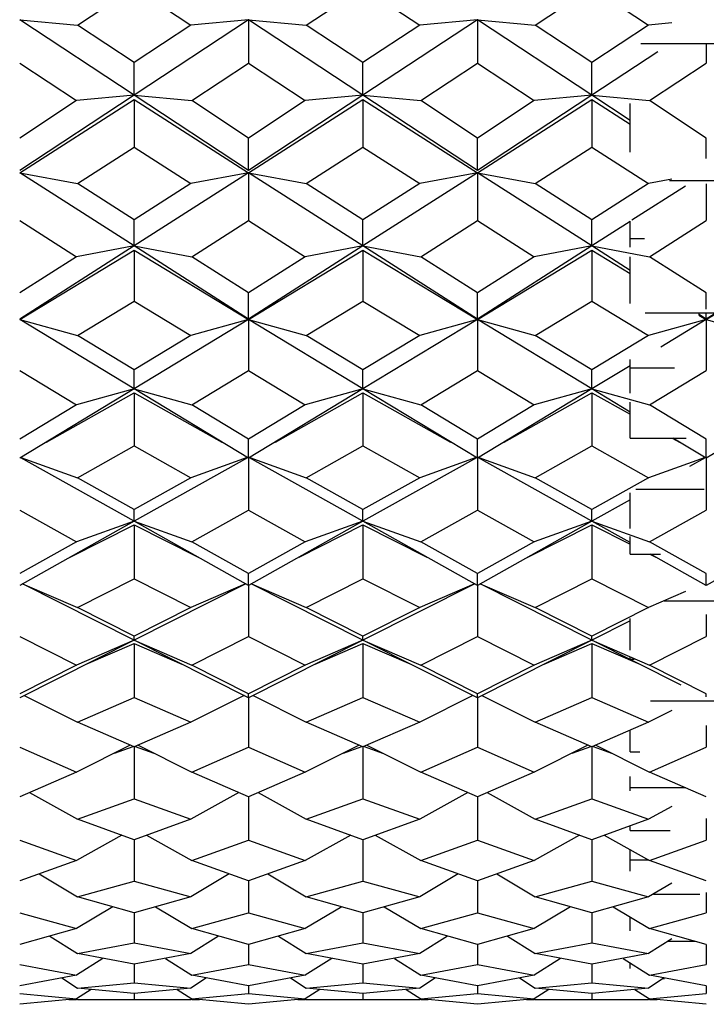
# Model space of a CAD drawing. Extents: x -110 to 243, y -93 to 62.
# Tile 5 of 15: x -41.4 to -36.9, y -10.45 to -3.99. Entities that reach past the tile are written whole.
import ezdxf

# ---------------------------------------------------------------- set-up
doc = ezdxf.new("R2010")
doc.units = 0
doc.header["$LTSCALE"] = 5
doc.layers.add('AM_VIS', color=3, linetype='CONTINUOUS')

msp = doc.modelspace()

# ---------------------------------------------------------------- linework, layer by layer
at = {"layer": 'AM_VIS'}
for p, q in [((-41.0242, -4.0254), (-40.6524, -3.78)), ((-40.6524, -3.78), (-40.2805, -4.0254)), ((-39.5242, -4.0254), (-39.1524, -3.78)), ((-39.1524, -3.78), (-38.7805, -4.0254)), ((-38.0242, -4.0254), (-37.6524, -3.78)), ((-37.6524, -3.78), (-37.2805, -4.0254)), ((-41.4024, -3.9898), (-41.0242, -4.0254)), ((-40.6524, -4.4847), (-41.4024, -3.9898)), ((-39.9024, -3.9898), (-40.6524, -4.4847)), ((-39.9024, -3.9898), (-40.2805, -4.0254)), ((-39.9024, -3.9898), (-39.5242, -4.0254)), ((-39.1524, -4.4847), (-39.9024, -3.9898)), ((-39.9024, -3.9898), (-39.9024, -4.2749)), ((-38.4024, -3.9898), (-39.1524, -4.4847)), ((-38.4024, -3.9898), (-38.7805, -4.0254)), ((-38.4024, -3.9898), (-38.0242, -4.0254)), ((-37.6524, -4.4847), (-38.4024, -3.9898)), ((-38.4024, -3.9898), (-38.4024, -4.2749)), ((-40.6524, -4.2708), (-41.0242, -4.0254)), ((-40.2805, -4.0254), (-40.6524, -4.2708)), ((-39.1524, -4.2708), (-39.5242, -4.0254)), ((-38.7805, -4.0254), (-39.1524, -4.2708)), ((-37.6524, -4.2708), (-38.0242, -4.0254)), ((-37.2805, -4.0254), (-37.6524, -4.2708)), ((-37.1293, -4.0112), (-37.2805, -4.0254)), ((-37.3304, -4.1449), (-36.4743, -4.1449)), ((-36.9024, -4.1485), (-36.9024, -4.2749)), ((-37.221, -4.2), (-37.6524, -4.4847)), ((-41.4024, -4.2749), (-41.0305, -4.5203)), ((-40.6524, -4.4847), (-40.6524, -4.2708)), ((-40.2742, -4.5203), (-39.9024, -4.2749)), ((-39.9024, -4.2749), (-39.5305, -4.5203)), ((-39.1524, -4.4847), (-39.1524, -4.2708)), ((-38.7742, -4.5203), (-38.4024, -4.2749)), ((-38.4024, -4.2749), (-38.0305, -4.5203)), ((-37.6524, -4.4847), (-37.6524, -4.2708)), ((-37.2742, -4.5203), (-36.9024, -4.2749)), ((-40.6524, -4.4847), (-41.4024, -4.9796)), ((-41.4024, -4.9936), (-40.6524, -4.5139)), ((-40.6524, -4.4847), (-41.0305, -4.5203)), ((-39.9024, -4.9796), (-40.6524, -4.4847)), ((-40.6524, -4.4847), (-40.2742, -4.5203)), ((-40.6524, -4.5139), (-39.9024, -4.9936)), ((-40.6524, -4.5139), (-40.6524, -4.8262)), ((-39.1524, -4.4847), (-39.9024, -4.9796)), ((-39.9024, -4.9936), (-39.1524, -4.5139)), ((-39.1524, -4.4847), (-39.5305, -4.5203)), ((-38.4024, -4.9796), (-39.1524, -4.4847)), ((-39.1524, -4.4847), (-38.7742, -4.5203)), ((-39.1524, -4.5139), (-38.4024, -4.9936)), ((-39.1524, -4.5139), (-39.1524, -4.8262)), ((-37.6524, -4.4847), (-38.4024, -4.9796)), ((-38.4024, -4.9936), (-37.6524, -4.5139)), ((-37.6524, -4.4847), (-38.0305, -4.5203)), ((-37.4024, -4.6497), (-37.6524, -4.4847)), ((-37.6524, -4.4847), (-37.2742, -4.5203)), ((-37.6524, -4.5139), (-37.4024, -4.6738)), ((-37.6524, -4.5139), (-37.6524, -4.8262)), ((-41.0305, -4.5203), (-41.4024, -4.7657)), ((-39.9024, -4.7657), (-40.2742, -4.5203)), ((-39.5305, -4.5203), (-39.9024, -4.7657)), ((-38.4024, -4.7657), (-38.7742, -4.5203)), ((-38.0305, -4.5203), (-38.4024, -4.7657)), ((-37.4024, -4.5388), (-37.4024, -4.5385)), ((-37.4024, -4.8583), (-37.4024, -4.5388)), ((-37.4012, -4.5388), (-37.4024, -4.5388)), ((-36.9024, -4.7657), (-37.2742, -4.5203)), ((-39.9024, -4.9796), (-39.9024, -4.7657)), ((-38.4024, -4.9796), (-38.4024, -4.7657)), ((-36.9024, -4.8991), (-36.9024, -4.7657)), ((-41.0242, -5.0641), (-40.6524, -4.8262)), ((-40.6524, -4.8262), (-40.2805, -5.0641)), ((-39.5242, -5.0641), (-39.1524, -4.8262)), ((-39.1524, -4.8262), (-38.7805, -5.0641)), ((-38.0242, -5.0641), (-37.6524, -4.8262)), ((-37.6524, -4.8262), (-37.2805, -5.0641)), ((-41.4024, -4.9936), (-41.0242, -5.0641)), ((-40.6524, -5.4734), (-41.4024, -4.9936)), ((-39.9024, -4.9936), (-40.6524, -5.4734)), ((-39.9024, -4.9936), (-40.2805, -5.0641)), ((-39.9024, -4.9936), (-39.5242, -5.0641)), ((-39.1524, -5.4734), (-39.9024, -4.9936)), ((-39.9024, -4.9936), (-39.9024, -5.306)), ((-38.4024, -4.9936), (-39.1524, -5.4734)), ((-38.4024, -4.9936), (-38.7805, -5.0641)), ((-38.4024, -4.9936), (-38.0242, -5.0641)), ((-37.6524, -5.4734), (-38.4024, -4.9936)), ((-38.4024, -4.9936), (-38.4024, -5.306)), ((-40.6524, -5.3019), (-41.0242, -5.0641)), ((-40.2805, -5.0641), (-40.6524, -5.3019)), ((-39.1524, -5.3019), (-39.5242, -5.0641)), ((-38.7805, -5.0641), (-39.1524, -5.3019)), ((-37.6524, -5.3019), (-38.0242, -5.0641)), ((-37.2805, -5.0641), (-37.6524, -5.3019)), ((-37.0379, -5.0803), (-37.3897, -5.3053)), ((-37.1293, -5.0359), (-37.2805, -5.0641)), ((-37.1434, -5.0449), (-36.6614, -5.0449)), ((-36.9024, -5.0665), (-36.9024, -5.306)), ((-41.4024, -5.306), (-41.0305, -5.5438)), ((-40.6524, -5.4734), (-40.6524, -5.3019)), ((-40.2742, -5.5438), (-39.9024, -5.306)), ((-39.9024, -5.306), (-39.5305, -5.5438)), ((-39.1524, -5.4734), (-39.1524, -5.3019)), ((-38.7742, -5.5438), (-38.4024, -5.306)), ((-38.4024, -5.306), (-38.0305, -5.5438)), ((-37.6524, -5.4734), (-37.6524, -5.3019)), ((-37.4024, -5.3135), (-37.6524, -5.4734)), ((-37.4024, -5.4263), (-37.4024, -5.3099)), ((-37.2742, -5.5438), (-36.9024, -5.306)), ((-40.6524, -5.4734), (-41.4024, -5.9531)), ((-40.6524, -5.4734), (-41.0305, -5.5438)), ((-39.9024, -5.9531), (-40.6524, -5.4734)), ((-40.6524, -5.4734), (-40.2742, -5.5438)), ((-39.1524, -5.4734), (-39.9024, -5.9531)), ((-39.1524, -5.4734), (-39.5305, -5.5438)), ((-38.4024, -5.9531), (-39.1524, -5.4734)), ((-39.1524, -5.4734), (-38.7742, -5.5438)), ((-37.6524, -5.4734), (-38.4024, -5.9531)), ((-37.6524, -5.4734), (-38.0305, -5.5438)), ((-37.4024, -5.6333), (-37.6524, -5.4734)), ((-37.6524, -5.4734), (-37.2742, -5.5438)), ((-37.4024, -5.4821), (-37.4024, -5.4263)), ((-37.3081, -5.4263), (-37.4024, -5.4263)), ((-41.4024, -5.9561), (-40.6524, -5.5013)), ((-41.0305, -5.5438), (-41.4024, -5.7816)), ((-40.6524, -5.5013), (-39.9024, -5.9561)), ((-40.6524, -5.5013), (-40.6524, -5.8345)), ((-39.9024, -5.7816), (-40.2742, -5.5438)), ((-39.9024, -5.9561), (-39.1524, -5.5013)), ((-39.5305, -5.5438), (-39.9024, -5.7816)), ((-39.1524, -5.5013), (-38.4024, -5.9561)), ((-39.1524, -5.5013), (-39.1524, -5.8345)), ((-38.4024, -5.7816), (-38.7742, -5.5438)), ((-38.4024, -5.9561), (-37.6524, -5.5013)), ((-38.0305, -5.5438), (-38.4024, -5.7816)), ((-37.6524, -5.5013), (-37.4024, -5.6529)), ((-37.6524, -5.5013), (-37.6524, -5.8345)), ((-37.4024, -5.8498), (-37.4024, -5.5438)), ((-36.9024, -5.7816), (-37.2742, -5.5438)), ((-39.9024, -5.9531), (-39.9024, -5.7816)), ((-38.4024, -5.9531), (-38.4024, -5.7816)), ((-36.9024, -5.8886), (-36.9024, -5.7816)), ((-41.0242, -6.06), (-40.6524, -5.8345)), ((-40.6524, -5.8345), (-40.2805, -6.06)), ((-39.5242, -6.06), (-39.1524, -5.8345)), ((-39.1524, -5.8345), (-38.7805, -6.06)), ((-38.0242, -6.06), (-37.6524, -5.8345)), ((-37.6524, -5.8345), (-37.2805, -6.06)), ((-37.3027, -5.912), (-36.502, -5.912)), ((-36.9024, -5.9531), (-36.9538, -5.9202)), ((-36.9515, -5.9264), (-36.9024, -5.9561)), ((-36.9024, -5.9531), (-36.9024, -5.9152)), ((-36.8509, -5.9202), (-36.9024, -5.9531)), ((-36.9024, -5.9561), (-36.8533, -5.9264)), ((-41.4024, -5.9561), (-41.0242, -6.06)), ((-40.6524, -6.411), (-41.4024, -5.9561)), ((-39.9024, -5.9561), (-40.6524, -6.411)), ((-39.9024, -5.9561), (-40.2805, -6.06)), ((-39.9024, -5.9561), (-39.5242, -6.06)), ((-39.1524, -6.411), (-39.9024, -5.9561)), ((-39.9024, -5.9561), (-39.9024, -6.2893)), ((-38.4024, -5.9561), (-39.1524, -6.411)), ((-38.4024, -5.9561), (-38.7805, -6.06)), ((-38.4024, -5.9561), (-38.0242, -6.06)), ((-37.6524, -6.411), (-38.4024, -5.9561)), ((-38.4024, -5.9561), (-38.4024, -6.2893)), ((-36.9024, -5.9561), (-37.2805, -6.06)), ((-36.9024, -5.9561), (-37.2005, -6.1369)), ((-36.9024, -5.9561), (-36.5242, -6.06)), ((-36.9024, -5.9561), (-36.9024, -6.2893)), ((-40.6524, -6.2855), (-41.0242, -6.06)), ((-40.2805, -6.06), (-40.6524, -6.2855)), ((-39.1524, -6.2855), (-39.5242, -6.06)), ((-38.7805, -6.06), (-39.1524, -6.2855)), ((-37.6524, -6.2855), (-38.0242, -6.06)), ((-37.2805, -6.06), (-37.6524, -6.2855)), ((-37.4024, -6.2593), (-37.6524, -6.411)), ((-37.4024, -6.2749), (-37.4024, -6.2172)), ((-41.4024, -6.2893), (-41.0305, -6.5148)), ((-40.6524, -6.411), (-40.6524, -6.2855)), ((-40.2742, -6.5148), (-39.9024, -6.2893)), ((-39.9024, -6.2893), (-39.5305, -6.5148)), ((-39.1524, -6.411), (-39.1524, -6.2855)), ((-38.7742, -6.5148), (-38.4024, -6.2893)), ((-38.4024, -6.2893), (-38.0305, -6.5148)), ((-37.6524, -6.411), (-37.6524, -6.2855)), ((-37.4024, -6.4393), (-37.4024, -6.2749)), ((-37.1104, -6.2749), (-37.4024, -6.2749)), ((-37.2742, -6.5148), (-36.9024, -6.2893)), ((-40.6524, -6.411), (-41.4024, -6.8658)), ((-41.2267, -6.7593), (-40.6524, -6.4371)), ((-40.6524, -6.411), (-41.0305, -6.5148)), ((-39.9024, -6.8658), (-40.6524, -6.411)), ((-40.6524, -6.411), (-40.2742, -6.5148)), ((-40.6524, -6.4371), (-40.078, -6.7593)), ((-40.6524, -6.4371), (-40.6524, -6.7844)), ((-39.1524, -6.411), (-39.9024, -6.8658)), ((-39.7267, -6.7593), (-39.1524, -6.4371)), ((-39.1524, -6.411), (-39.5305, -6.5148)), ((-38.4024, -6.8658), (-39.1524, -6.411)), ((-39.1524, -6.411), (-38.7742, -6.5148)), ((-39.1524, -6.4371), (-38.578, -6.7593)), ((-39.1524, -6.4371), (-39.1524, -6.7844)), ((-37.6524, -6.411), (-38.4024, -6.8658)), ((-38.2267, -6.7593), (-37.6524, -6.4371)), ((-37.6524, -6.411), (-38.0305, -6.5148)), ((-37.4024, -6.5626), (-37.6524, -6.411)), ((-37.6524, -6.411), (-37.2742, -6.5148)), ((-37.6524, -6.4371), (-37.4024, -6.5773)), ((-37.6524, -6.4371), (-37.6524, -6.7844)), ((-41.0305, -6.5148), (-41.4024, -6.7403)), ((-39.9024, -6.7403), (-40.2742, -6.5148)), ((-39.5305, -6.5148), (-39.9024, -6.7403)), ((-38.4024, -6.7403), (-38.7742, -6.5148)), ((-38.0305, -6.5148), (-38.4024, -6.7403)), ((-37.4024, -6.7327), (-37.4024, -6.4971)), ((-36.9024, -6.7403), (-37.2742, -6.5148)), ((-39.9024, -6.8658), (-39.9024, -6.7403)), ((-38.4024, -6.8658), (-38.4024, -6.7403)), ((-37.4024, -6.7327), (-37.0342, -6.7327)), ((-37.1253, -6.7327), (-37.078, -6.7593)), ((-36.9024, -6.8658), (-37.1218, -6.7327)), ((-36.683, -6.7327), (-36.9024, -6.8658)), ((-36.9024, -6.8658), (-36.9024, -6.7403)), ((-41.0242, -6.9929), (-40.6524, -6.7844)), ((-40.6524, -6.7844), (-40.2805, -6.9929)), ((-39.5242, -6.9929), (-39.1524, -6.7844)), ((-39.1524, -6.7844), (-38.7805, -6.9929)), ((-38.0242, -6.9929), (-37.6524, -6.7844)), ((-37.6524, -6.7844), (-37.2805, -6.9929)), ((-40.6524, -7.2784), (-41.3955, -6.8616)), ((-41.3941, -6.8607), (-41.0242, -6.9929)), ((-39.9092, -6.8616), (-40.6524, -7.2784)), ((-39.9107, -6.8607), (-40.2805, -6.9929)), ((-39.9024, -6.8658), (-39.9024, -7.205)), ((-39.1524, -7.2784), (-39.8955, -6.8616)), ((-39.8941, -6.8607), (-39.5242, -6.9929)), ((-38.4092, -6.8616), (-39.1524, -7.2784)), ((-38.4107, -6.8607), (-38.7805, -6.9929)), ((-38.4024, -6.8658), (-38.4024, -7.205)), ((-37.6524, -7.2784), (-38.3955, -6.8616)), ((-38.3941, -6.8607), (-38.0242, -6.9929)), ((-36.9107, -6.8607), (-37.2805, -6.9929)), ((-36.9092, -6.8616), (-37.0134, -6.92)), ((-36.9024, -6.8658), (-36.9024, -7.205)), ((-40.6524, -7.2015), (-41.0242, -6.9929)), ((-40.2805, -6.9929), (-40.6524, -7.2015)), ((-39.1524, -7.2015), (-39.5242, -6.9929)), ((-38.7805, -6.9929), (-39.1524, -7.2015)), ((-37.6524, -7.2015), (-38.0242, -6.9929)), ((-37.2805, -6.9929), (-37.6524, -7.2015)), ((-37.4024, -7.3257), (-37.4024, -7.0927)), ((-36.9158, -7.0713), (-37.3645, -7.0713)), ((-37.4024, -7.1382), (-37.6524, -7.2784)), ((-41.4024, -7.205), (-41.0305, -7.4135)), ((-40.6524, -7.2784), (-40.6524, -7.2015)), ((-40.2742, -7.4135), (-39.9024, -7.205)), ((-39.9024, -7.205), (-39.5305, -7.4135)), ((-39.1524, -7.2784), (-39.1524, -7.2015)), ((-38.7742, -7.4135), (-38.4024, -7.205)), ((-38.4024, -7.205), (-38.0305, -7.4135)), ((-37.6524, -7.2784), (-37.6524, -7.2015)), ((-37.2742, -7.4135), (-36.9024, -7.205)), ((-40.6524, -7.2784), (-41.4024, -7.699)), ((-40.6524, -7.2784), (-41.0305, -7.4135)), ((-39.9024, -7.699), (-40.6524, -7.2784)), ((-40.6524, -7.2784), (-40.2742, -7.4135)), ((-39.1524, -7.2784), (-39.9024, -7.699)), ((-39.1524, -7.2784), (-39.5305, -7.4135)), ((-38.4024, -7.699), (-39.1524, -7.2784)), ((-39.1524, -7.2784), (-38.7742, -7.4135)), ((-37.6524, -7.2784), (-38.4024, -7.699)), ((-37.6524, -7.2784), (-38.0305, -7.4135)), ((-37.4024, -7.4186), (-37.6524, -7.2784)), ((-37.6524, -7.2784), (-37.2742, -7.4135)), ((-41.0713, -7.5134), (-40.6524, -7.3023)), ((-40.6524, -7.3023), (-40.2334, -7.5134)), ((-40.6524, -7.3023), (-40.6524, -7.6565)), ((-39.5713, -7.5134), (-39.1524, -7.3023)), ((-39.1524, -7.3023), (-38.7334, -7.5134)), ((-39.1524, -7.3023), (-39.1524, -7.6565)), ((-38.0713, -7.5134), (-37.6524, -7.3023)), ((-37.6524, -7.3023), (-37.4024, -7.4282)), ((-37.6524, -7.3023), (-37.6524, -7.6565)), ((-41.0305, -7.4135), (-41.4024, -7.6221)), ((-39.9024, -7.6221), (-40.2742, -7.4135)), ((-39.5305, -7.4135), (-39.9024, -7.6221)), ((-38.4024, -7.6221), (-38.7742, -7.4135)), ((-38.0305, -7.4135), (-38.4024, -7.6221)), ((-37.4024, -7.494), (-37.4024, -7.3784)), ((-36.9024, -7.6221), (-37.2742, -7.4135)), ((-37.4024, -7.494), (-37.2029, -7.494)), ((-37.2719, -7.494), (-37.2334, -7.5134)), ((-36.9024, -7.699), (-37.2679, -7.494)), ((-36.5368, -7.494), (-36.9024, -7.699)), ((-41.0242, -7.8439), (-40.6524, -7.6565)), ((-40.6524, -7.6565), (-40.2805, -7.8439)), ((-39.9024, -7.699), (-39.9024, -7.6221)), ((-39.5242, -7.8439), (-39.1524, -7.6565)), ((-39.1524, -7.6565), (-38.7805, -7.8439)), ((-38.4024, -7.699), (-38.4024, -7.6221)), ((-38.0242, -7.8439), (-37.6524, -7.6565)), ((-37.6524, -7.6565), (-37.2805, -7.8439)), ((-36.9024, -7.699), (-36.9024, -7.6221)), ((-40.6524, -8.058), (-41.3846, -7.6891)), ((-41.3834, -7.6884), (-41.0242, -7.8439)), ((-39.9201, -7.6891), (-40.6524, -8.058)), ((-39.9214, -7.6884), (-40.2805, -7.8439)), ((-39.9024, -7.699), (-39.9024, -8.0344)), ((-39.1524, -8.058), (-39.8846, -7.6891)), ((-39.8834, -7.6884), (-39.5242, -7.8439)), ((-38.4201, -7.6891), (-39.1524, -8.058)), ((-38.4214, -7.6884), (-38.7805, -7.8439)), ((-38.4024, -7.699), (-38.4024, -8.0344)), ((-37.6524, -8.058), (-38.3846, -7.6891)), ((-38.3834, -7.6884), (-38.0242, -7.8439)), ((-37.0391, -7.7393), (-37.2805, -7.8439)), ((-36.6267, -7.803), (-37.178, -7.803)), ((-40.6524, -8.0312), (-41.0242, -7.8439)), ((-40.2805, -7.8439), (-40.6524, -8.0312)), ((-39.1524, -8.0312), (-39.5242, -7.8439)), ((-38.7805, -7.8439), (-39.1524, -8.0312)), ((-37.6524, -8.0312), (-38.0242, -7.8439)), ((-37.2805, -7.8439), (-37.6524, -8.0312)), ((-37.4024, -7.9321), (-37.6524, -8.058)), ((-37.4024, -8.1233), (-37.4024, -7.9162)), ((-36.9024, -7.8905), (-36.9024, -8.0344)), ((-41.4024, -8.0344), (-41.0305, -8.2217)), ((-40.6524, -8.058), (-41.4024, -8.4359)), ((-40.6524, -8.058), (-41.0305, -8.2217)), ((-40.6524, -8.058), (-40.6524, -8.0312)), ((-39.9024, -8.4359), (-40.6524, -8.058)), ((-40.6524, -8.058), (-40.2742, -8.2217)), ((-40.2742, -8.2217), (-39.9024, -8.0344)), ((-39.9024, -8.0344), (-39.5305, -8.2217)), ((-39.1524, -8.058), (-39.9024, -8.4359)), ((-39.1524, -8.058), (-39.5305, -8.2217)), ((-39.1524, -8.058), (-39.1524, -8.0312)), ((-38.4024, -8.4359), (-39.1524, -8.058)), ((-39.1524, -8.058), (-38.7742, -8.2217)), ((-38.7742, -8.2217), (-38.4024, -8.0344)), ((-38.4024, -8.0344), (-38.0305, -8.2217)), ((-37.6524, -8.058), (-38.4024, -8.4359)), ((-37.6524, -8.058), (-38.0305, -8.2217)), ((-37.6524, -8.058), (-37.6524, -8.0312)), ((-37.0675, -8.3527), (-37.6524, -8.058)), ((-37.6524, -8.058), (-37.2742, -8.2217)), ((-37.2742, -8.2217), (-36.9024, -8.0344)), ((-40.966, -8.216), (-40.6524, -8.0791)), ((-40.6524, -8.0791), (-40.3387, -8.216)), ((-40.6524, -8.0791), (-40.6524, -8.4332)), ((-39.466, -8.216), (-39.1524, -8.0791)), ((-39.1524, -8.0791), (-38.8387, -8.216)), ((-39.1524, -8.0791), (-39.1524, -8.4332)), ((-37.966, -8.216), (-37.6524, -8.0791)), ((-37.6524, -8.0791), (-37.3387, -8.216)), ((-37.6524, -8.0791), (-37.6524, -8.4332)), ((-37.4024, -8.1838), (-37.4024, -8.17)), ((-37.4024, -8.1838), (-37.3752, -8.1838)), ((-41.0305, -8.2217), (-41.4024, -8.4091)), ((-39.9024, -8.4091), (-40.2742, -8.2217)), ((-39.5305, -8.2217), (-39.9024, -8.4091)), ((-38.4024, -8.4091), (-38.7742, -8.2217)), ((-38.0305, -8.2217), (-38.4024, -8.4091)), ((-36.9024, -8.4091), (-37.2742, -8.2217)), ((-41.3731, -8.4212), (-41.0242, -8.5955)), ((-41.0242, -8.5955), (-40.6524, -8.4332)), ((-40.6524, -8.4332), (-40.2805, -8.5955)), ((-39.9316, -8.4212), (-40.2805, -8.5955)), ((-39.9024, -8.4359), (-39.9024, -8.4091)), ((-39.9024, -8.4359), (-39.9024, -8.7606)), ((-39.8731, -8.4212), (-39.5242, -8.5955)), ((-39.5242, -8.5955), (-39.1524, -8.4332)), ((-39.1524, -8.4332), (-38.7805, -8.5955)), ((-38.4316, -8.4212), (-38.7805, -8.5955)), ((-38.4024, -8.4359), (-38.4024, -8.4091)), ((-38.4024, -8.4359), (-38.4024, -8.7606)), ((-38.3731, -8.4212), (-38.0242, -8.5955)), ((-38.0242, -8.5955), (-37.6524, -8.4332)), ((-37.6524, -8.4332), (-37.2805, -8.5955)), ((-36.9024, -8.4291), (-36.9024, -8.4091)), ((-37.1293, -8.5199), (-37.2805, -8.5955)), ((-36.5363, -8.4583), (-37.2684, -8.4583)), ((-40.6524, -8.7578), (-41.0242, -8.5955)), ((-40.2805, -8.5955), (-40.6524, -8.7578)), ((-39.1524, -8.7578), (-39.5242, -8.5955)), ((-38.7805, -8.5955), (-39.1524, -8.7578)), ((-37.6524, -8.7578), (-38.0242, -8.5955)), ((-37.2805, -8.5955), (-37.6524, -8.7578)), ((-37.4024, -8.7914), (-37.4024, -8.6487)), ((-36.9024, -8.6168), (-36.9024, -8.7606)), ((-41.4024, -8.7606), (-41.0305, -8.9229)), ((-40.6778, -8.7467), (-41.0305, -8.9229)), ((-40.7808, -8.7982), (-40.6598, -8.7545)), ((-40.6524, -8.7578), (-40.6524, -9.0985)), ((-40.6449, -8.7545), (-40.5239, -8.7982)), ((-40.6269, -8.7467), (-40.2742, -8.9229)), ((-40.2742, -8.9229), (-39.9024, -8.7606)), ((-39.9024, -8.7606), (-39.5305, -8.9229)), ((-39.1778, -8.7467), (-39.5305, -8.9229)), ((-39.2808, -8.7982), (-39.1598, -8.7545)), ((-39.1524, -8.7578), (-39.1524, -9.0985)), ((-39.1449, -8.7545), (-39.0239, -8.7982)), ((-39.1269, -8.7467), (-38.7742, -8.9229)), ((-38.7742, -8.9229), (-38.4024, -8.7606)), ((-38.4024, -8.7606), (-38.0305, -8.9229)), ((-37.6778, -8.7467), (-38.0305, -8.9229)), ((-37.7808, -8.7982), (-37.6598, -8.7545)), ((-37.6524, -8.7578), (-37.6524, -9.0985)), ((-37.6449, -8.7545), (-37.5239, -8.7982)), ((-37.6269, -8.7467), (-37.2742, -8.9229)), ((-37.2742, -8.9229), (-36.9024, -8.7606)), ((-37.4024, -8.7914), (-37.3379, -8.7914)), ((-41.0305, -8.9229), (-41.4024, -9.0852)), ((-39.9024, -9.0852), (-40.2742, -8.9229)), ((-39.5305, -8.9229), (-39.9024, -9.0852)), ((-38.4024, -9.0852), (-38.7742, -8.9229)), ((-38.0305, -8.9229), (-38.4024, -9.0852)), ((-37.4024, -9.0271), (-37.4024, -8.9523)), ((-36.9024, -9.0852), (-37.2742, -8.9229)), ((-37.4024, -9.0467), (-37.4024, -9.0271)), ((-37.0356, -9.0271), (-37.4024, -9.0271)), ((-41.3388, -9.0575), (-41.0242, -9.2325)), ((-41.0242, -9.2325), (-40.6524, -9.0985)), ((-40.6524, -9.0985), (-40.2805, -9.2325)), ((-39.9659, -9.0575), (-40.2805, -9.2325)), ((-39.9024, -9.0852), (-39.9024, -9.3688)), ((-39.8388, -9.0575), (-39.5242, -9.2325)), ((-39.5242, -9.2325), (-39.1524, -9.0985)), ((-39.1524, -9.0985), (-38.7805, -9.2325)), ((-38.4659, -9.0575), (-38.7805, -9.2325)), ((-38.4024, -9.0852), (-38.4024, -9.3688)), ((-38.3388, -9.0575), (-38.0242, -9.2325)), ((-38.0242, -9.2325), (-37.6524, -9.0985)), ((-37.6524, -9.0985), (-37.2805, -9.2325)), ((-37.1293, -9.1484), (-37.2805, -9.2325)), ((-36.9024, -9.228), (-36.9024, -9.3688)), ((-40.6524, -9.3665), (-41.0242, -9.2325)), ((-40.2805, -9.2325), (-40.6524, -9.3665)), ((-39.1524, -9.3665), (-39.5242, -9.2325)), ((-38.7805, -9.2325), (-39.1524, -9.3665)), ((-37.6524, -9.3665), (-38.0242, -9.2325)), ((-37.2805, -9.2325), (-37.6524, -9.3665)), ((-37.4024, -9.307), (-37.4024, -9.2764)), ((-40.7331, -9.3374), (-41.0305, -9.5028)), ((-40.5716, -9.3374), (-40.2742, -9.5028)), ((-39.2331, -9.3374), (-39.5305, -9.5028)), ((-39.0716, -9.3374), (-38.7742, -9.5028)), ((-37.7331, -9.3374), (-38.0305, -9.5028)), ((-37.5716, -9.3374), (-37.2742, -9.5028)), ((-37.4024, -9.307), (-37.1397, -9.307)), ((-41.4024, -9.3688), (-41.0305, -9.5028)), ((-40.6524, -9.3665), (-40.6524, -9.6389)), ((-40.2742, -9.5028), (-39.9024, -9.3688)), ((-39.9024, -9.3688), (-39.5305, -9.5028)), ((-39.1524, -9.3665), (-39.1524, -9.6389)), ((-38.7742, -9.5028), (-38.4024, -9.3688)), ((-38.4024, -9.3688), (-38.0305, -9.5028)), ((-37.6524, -9.3665), (-37.6524, -9.6389)), ((-37.2742, -9.5028), (-36.9024, -9.3688)), ((-37.4024, -9.5002), (-37.4024, -9.4315)), ((-41.0305, -9.5028), (-41.4024, -9.6368)), ((-39.9024, -9.6368), (-40.2742, -9.5028)), ((-39.5305, -9.5028), (-39.9024, -9.6368)), ((-38.4024, -9.6368), (-38.7742, -9.5028)), ((-38.0305, -9.5028), (-38.4024, -9.6368)), ((-37.4024, -9.5722), (-37.4024, -9.5002)), ((-37.2789, -9.5002), (-37.4024, -9.5002)), ((-36.9024, -9.6368), (-37.2742, -9.5028)), ((-41.2752, -9.591), (-41.0242, -9.7419)), ((-40.0296, -9.591), (-40.2805, -9.7419)), ((-39.7752, -9.591), (-39.5242, -9.7419)), ((-38.5296, -9.591), (-38.7805, -9.7419)), ((-38.2752, -9.591), (-38.0242, -9.7419)), ((-41.0242, -9.7419), (-40.6524, -9.6389)), ((-40.6524, -9.6389), (-40.2805, -9.7419)), ((-39.9024, -9.6368), (-39.9024, -9.8466)), ((-39.5242, -9.7419), (-39.1524, -9.6389)), ((-39.1524, -9.6389), (-38.7805, -9.7419)), ((-38.4024, -9.6368), (-38.4024, -9.8466)), ((-38.0242, -9.7419), (-37.6524, -9.6389)), ((-37.6524, -9.6389), (-37.2805, -9.7419)), ((-37.1293, -9.6509), (-37.2805, -9.7419)), ((-40.6524, -9.8449), (-41.0242, -9.7419)), ((-40.2805, -9.7419), (-40.6524, -9.8449)), ((-39.1524, -9.8449), (-39.5242, -9.7419)), ((-38.7805, -9.7419), (-39.1524, -9.8449)), ((-37.6524, -9.8449), (-38.0242, -9.7419)), ((-37.2805, -9.7419), (-37.6524, -9.8449)), ((-37.2485, -9.7227), (-36.9447, -9.7227)), ((-36.9024, -9.7118), (-36.9024, -9.8466)), ((-40.792, -9.8062), (-41.0305, -9.9496)), ((-40.5127, -9.8062), (-40.2742, -9.9496)), ((-39.292, -9.8062), (-39.5305, -9.9496)), ((-39.0127, -9.8062), (-38.7742, -9.9496)), ((-37.792, -9.8062), (-38.0305, -9.9496)), ((-37.5127, -9.8062), (-37.2742, -9.9496)), ((-41.4024, -9.8466), (-41.0305, -9.9496)), ((-40.6524, -9.8449), (-40.6524, -10.0435)), ((-40.2742, -9.9496), (-39.9024, -9.8466)), ((-39.9024, -9.8466), (-39.5305, -9.9496)), ((-39.1524, -9.8449), (-39.1524, -10.0435)), ((-38.7742, -9.9496), (-38.4024, -9.8466)), ((-38.4024, -9.8466), (-38.0305, -9.9496)), ((-37.6524, -9.8449), (-37.6524, -10.0435)), ((-37.4024, -9.9633), (-37.4024, -9.8725)), ((-37.2742, -9.9496), (-36.9024, -9.8466)), ((-41.0305, -9.9496), (-41.4024, -10.0526)), ((-41.2058, -9.9982), (-41.0242, -10.1134)), ((-40.0989, -9.9982), (-40.2805, -10.1134)), ((-39.9024, -10.0526), (-40.2742, -9.9496)), ((-39.5305, -9.9496), (-39.9024, -10.0526)), ((-39.7058, -9.9982), (-39.5242, -10.1134)), ((-38.5989, -9.9982), (-38.7805, -10.1134)), ((-38.4024, -10.0526), (-38.7742, -9.9496)), ((-38.0305, -9.9496), (-38.4024, -10.0526)), ((-38.2058, -9.9982), (-38.0242, -10.1134)), ((-36.9024, -10.0526), (-37.2742, -9.9496)), ((-41.0242, -10.1134), (-40.6524, -10.0435)), ((-40.6524, -10.0435), (-40.2805, -10.1134)), ((-39.9024, -10.0526), (-39.9024, -10.1844)), ((-39.5242, -10.1134), (-39.1524, -10.0435)), ((-39.1524, -10.0435), (-38.7805, -10.1134)), ((-38.4024, -10.0526), (-38.4024, -10.1844)), ((-38.0242, -10.1134), (-37.6524, -10.0435)), ((-37.6524, -10.0435), (-37.2805, -10.1134)), ((-37.1293, -10.0174), (-37.2805, -10.1134)), ((-37.1518, -10.0317), (-36.9777, -10.0317)), ((-36.9024, -10.0526), (-36.9024, -10.1844)), ((-40.6524, -10.1832), (-41.0242, -10.1134)), ((-40.2805, -10.1134), (-40.6524, -10.1832)), ((-39.1524, -10.1832), (-39.5242, -10.1134)), ((-38.7805, -10.1134), (-39.1524, -10.1832)), ((-37.6524, -10.1832), (-38.0242, -10.1134)), ((-37.2805, -10.1134), (-37.6524, -10.1832)), ((-37.3747, -10.1314), (-37.3768, -10.1314)), ((-41.4024, -10.1844), (-41.0305, -10.2542)), ((-40.8577, -10.1446), (-41.0305, -10.2542)), ((-40.6524, -10.1832), (-40.6524, -10.304)), ((-40.447, -10.1446), (-40.2742, -10.2542)), ((-40.2742, -10.2542), (-39.9024, -10.1844)), ((-39.9024, -10.1844), (-39.5305, -10.2542)), ((-39.3577, -10.1446), (-39.5305, -10.2542)), ((-39.1524, -10.1832), (-39.1524, -10.304)), ((-38.947, -10.1446), (-38.7742, -10.2542)), ((-38.7742, -10.2542), (-38.4024, -10.1844)), ((-38.4024, -10.1844), (-38.0305, -10.2542)), ((-37.8577, -10.1446), (-38.0305, -10.2542)), ((-37.6524, -10.1832), (-37.6524, -10.304)), ((-37.447, -10.1446), (-37.2742, -10.2542)), ((-37.4024, -10.2118), (-37.4024, -10.1729)), ((-37.2742, -10.2542), (-36.9024, -10.1844)), ((-41.0305, -10.2542), (-41.4024, -10.3241)), ((-39.9024, -10.3241), (-40.2742, -10.2542)), ((-39.5305, -10.2542), (-39.9024, -10.3241)), ((-38.4024, -10.3241), (-38.7742, -10.2542)), ((-38.0305, -10.2542), (-38.4024, -10.3241)), ((-36.9024, -10.3241), (-37.2742, -10.2542)), ((-41.1266, -10.2723), (-41.0242, -10.3393)), ((-41.0242, -10.3393), (-40.6524, -10.304)), ((-40.6524, -10.304), (-40.2805, -10.3393)), ((-40.1781, -10.2723), (-40.2805, -10.3393)), ((-39.9024, -10.3241), (-39.9024, -10.3752)), ((-39.6266, -10.2723), (-39.5242, -10.3393)), ((-39.5242, -10.3393), (-39.1524, -10.304)), ((-39.1524, -10.304), (-38.7805, -10.3393)), ((-38.6781, -10.2723), (-38.7805, -10.3393)), ((-38.4024, -10.3241), (-38.4024, -10.3752)), ((-38.1266, -10.2723), (-38.0242, -10.3393)), ((-38.0242, -10.3393), (-37.6524, -10.304)), ((-37.6524, -10.304), (-37.2805, -10.3393)), ((-37.1781, -10.2723), (-37.2805, -10.3393)), ((-37.176, -10.2796), (-37.1893, -10.2796)), ((-36.9024, -10.3241), (-36.9024, -10.3752)), ((-41.4024, -10.3752), (-41.0305, -10.4105)), ((-40.9348, -10.3478), (-41.0305, -10.4105)), ((-40.6524, -10.3746), (-41.0242, -10.3393)), ((-40.2805, -10.3393), (-40.6524, -10.3746)), ((-40.6524, -10.3746), (-40.6524, -10.4151)), ((-40.37, -10.3478), (-40.2742, -10.4105)), ((-40.2742, -10.4105), (-39.9024, -10.3752)), ((-39.9024, -10.3752), (-39.5305, -10.4105)), ((-39.4348, -10.3478), (-39.5305, -10.4105)), ((-39.1524, -10.3746), (-39.5242, -10.3393)), ((-38.7805, -10.3393), (-39.1524, -10.3746)), ((-39.1524, -10.3746), (-39.1524, -10.4151)), ((-38.87, -10.3478), (-38.7742, -10.4105)), ((-38.7742, -10.4105), (-38.4024, -10.3752)), ((-38.4024, -10.3752), (-38.0305, -10.4105)), ((-37.9348, -10.3478), (-38.0305, -10.4105)), ((-37.6524, -10.3746), (-38.0242, -10.3393)), ((-37.2805, -10.3393), (-37.6524, -10.3746)), ((-37.6524, -10.3746), (-37.6524, -10.4151)), ((-37.37, -10.3478), (-37.2742, -10.4105)), ((-37.2742, -10.4105), (-36.9024, -10.3752)), ((-41.0305, -10.4105), (-41.4024, -10.4458)), ((-41.0798, -10.4151), (-41.0305, -10.4151)), ((-41.0312, -10.4105), (-41.0242, -10.4151)), ((-41.0274, -10.413), (-41.0305, -10.4151)), ((-41.0242, -10.4151), (-40.6524, -10.4151)), ((-40.6524, -10.4151), (-40.2805, -10.4151)), ((-40.2736, -10.4105), (-40.2805, -10.4151)), ((-40.2774, -10.413), (-40.2742, -10.4151)), ((-39.9024, -10.4458), (-40.2742, -10.4105)), ((-40.2742, -10.4151), (-40.2249, -10.4151)), ((-39.5305, -10.4105), (-39.9024, -10.4458)), ((-39.5798, -10.4151), (-39.5305, -10.4151)), ((-39.5312, -10.4105), (-39.5242, -10.4151)), ((-39.5274, -10.413), (-39.5305, -10.4151)), ((-39.5242, -10.4151), (-39.1524, -10.4151)), ((-39.1524, -10.4151), (-38.7805, -10.4151)), ((-38.7736, -10.4105), (-38.7805, -10.4151)), ((-38.7774, -10.413), (-38.7742, -10.4151)), ((-38.4024, -10.4458), (-38.7742, -10.4105)), ((-38.7742, -10.4151), (-38.7249, -10.4151)), ((-38.0305, -10.4105), (-38.4024, -10.4458)), ((-38.0798, -10.4151), (-38.0305, -10.4151)), ((-38.0312, -10.4105), (-38.0242, -10.4151)), ((-38.0274, -10.413), (-38.0305, -10.4151)), ((-38.0242, -10.4151), (-37.6524, -10.4151)), ((-37.6524, -10.4151), (-37.2805, -10.4151)), ((-37.2736, -10.4105), (-37.2805, -10.4151)), ((-37.2774, -10.413), (-37.2742, -10.4151)), ((-36.9024, -10.4458), (-37.2742, -10.4105)), ((-37.2742, -10.4151), (-37.2249, -10.4151))]:
    msp.add_line(p, q, dxfattribs=at)

doc.saveas('drawing.dxf')
